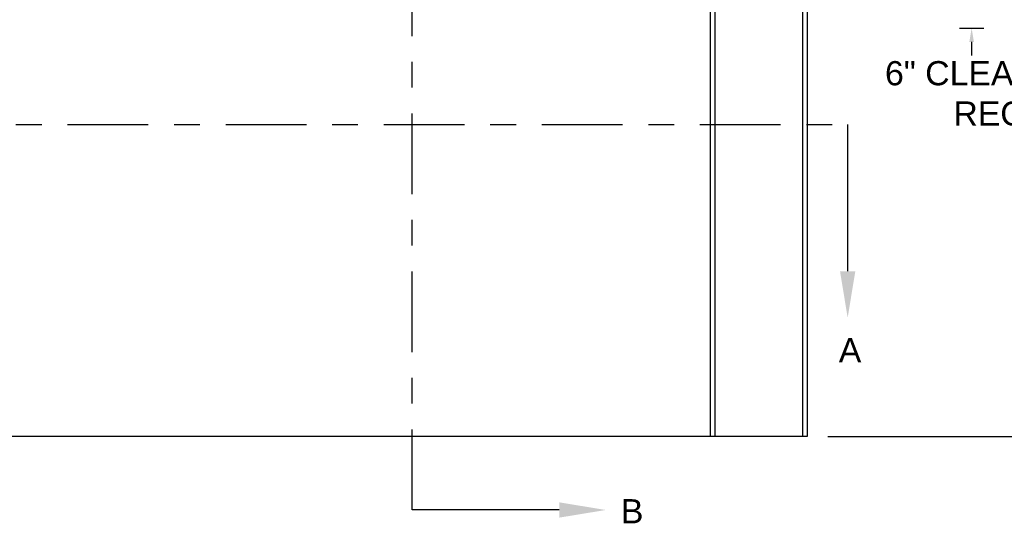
# Model space of a CAD drawing. Header units: inches. Extents: x 170 to 312, y 215 to 248.
# Tile 129 of 256: x 203.21 to 207.02, y 220.31 to 222.26. Entities that reach past the tile are written whole.
import ezdxf
from ezdxf import colors
from ezdxf.entities.mleader import LeaderData, LeaderLine
from ezdxf.math import Vec2, Vec3

# ---------------------------------------------------------------- set-up
doc = ezdxf.new("R2010")
doc.units = ezdxf.units.IN
doc.header["$LTSCALE"] = 0.25
doc.header["$MEASUREMENT"] = 0
doc.linetypes.add('CENTER', pattern=[2, 1.25, -0.25, 0.25, -0.25])
for name, color, linetype in [('ANNOTATIONS', 1, 'Continuous'), ('MOTOR RH', 7, 'Continuous'), ('SECTION CUTS', 6, 'CENTER')]:
    doc.layers.add(name, color=color, linetype=linetype)
doc.styles.add('ARIAL', font='arial.ttf', dxfattribs={"height": 0.09375})
doc.styles.get("Standard").update_dxf_attribs({"font": 'romans.shx'})

msp = doc.modelspace()

# ---------------------------------------------------------------- linework, layer by layer
at = {"layer": 'ANNOTATIONS'}
for p, q in [((206.84671, 222.22914), (206.94097, 222.22914)), ((206.89384, 222.176), (206.89384, 222.12286)), ((206.33731, 220.64554), (207.91864, 220.64554))]:
    msp.add_line(p, q, dxfattribs=at)
msp.add_solid([(206.88499, 222.176), (206.9027, 222.176), (206.89384, 222.22914)], dxfattribs=at)
at = {"layer": 'MOTOR RH'}
for p, q in [((205.89978, 220.64554), (205.89978, 223.92804)), ((206.23903, 223.92804), (206.23903, 220.64554)), ((206.2569, 223.92804), (206.2569, 220.64554)), ((205.8819, 220.64554), (205.8819, 223.77179)), ((206.2569, 220.64554), (200.5069, 220.64554))]:
    msp.add_line(p, q, dxfattribs=at)
at = {"layer": 'SECTION CUTS'}
for p, q in [((204.72698, 220.36096), (204.72698, 225.31682)), ((200.32898, 221.85581), (206.41355, 221.85581))]:
    msp.add_line(p, q, dxfattribs=at)

# ---------------------------------------------------------------- texts
at = {"layer": 'ANNOTATIONS', "insert": (207.51434, 221.96338), "char_height": 0.09375, "attachment_point": 6, "style": 'ARIAL'}
msp.add_mtext('6" CLEARANCE\\PREQUIRED', dxfattribs=at)
at = {"layer": 'SECTION CUTS', "style": 'ARIAL'}
for s, p in [('A', (206.37908, 220.93338)), ('B', (205.535, 220.30926))]:
    msp.add_text(s, height=0.09375, dxfattribs=at).set_placement(p)

# ---------------------------------------------------------------- leaders
at = {"layer": 'SECTION CUTS'}
ml = msp.add_multileader_mtext('Standard', dxfattribs=at)
ml.set_content('', color=256)
ml.set_leader_properties()
ml.build(insert=Vec2(0, 0))
ml.multileader.update_dxf_attribs({"dogleg_length": 0, "arrow_head_size": 0.18})
ctx = ml.context
ctx.base_point, ctx.char_height, ctx.arrow_head_size, ctx.landing_gap_size, ctx.plane_origin = Vec3(206.41355, 221.85581), 0.18, 0.18, 0, Vec3(206.41355, 221.10629)
notes = []
notes.append((ctx, [(0, (1, 1, 0), (206.41355, 221.85581), (1, 0), 0, [(0, [(206.41355, 221.10629)], 0, [])])]))
ctx.mtext.insert, ctx.mtext.flow_direction = Vec3(206.41355, 221.94581), 5
ml = msp.add_multileader_mtext('Standard', dxfattribs=at)
ml.set_content('', color=256)
ml.set_leader_properties()
ml.build(insert=Vec2(0, 0))
ml.multileader.update_dxf_attribs({"dogleg_length": 0, "arrow_head_size": 0.18})
ctx = ml.context
ctx.base_point, ctx.char_height, ctx.arrow_head_size, ctx.landing_gap_size, ctx.plane_origin, ctx.plane_x_axis, ctx.plane_y_axis = Vec3(204.72698, 220.36096), 0.18, 0.18, 0, Vec3(205.4765, 220.36096), Vec3(0, 1), Vec3(-1, 0)
notes.append((ctx, [(0, (1, 1, 0), (204.72698, 220.36096), (1, 0), 0, [(0, [(205.4765, 220.36096)], 0, [])])]))
ctx.mtext.insert, ctx.mtext.text_direction, ctx.mtext.rotation, ctx.mtext.flow_direction = Vec3(204.63698, 220.36096), Vec3(0, 1), 1.5707963, 5
for ctx, leaders in notes:
    for number, flags, end, landing, length, lines in leaders:
        leader = LeaderData()
        leader.index, (leader.has_last_leader_line, leader.has_dogleg_vector, leader.attachment_direction) = number, flags
        leader.last_leader_point, leader.dogleg_vector, leader.dogleg_length = Vec3(end), Vec3(landing), length
        for number, points, colour, breaks in lines:
            line = LeaderLine()
            line.index, line.vertices, line.color, line.breaks = number, Vec3.list(points), colors.encode_raw_color(colour), breaks
            leader.lines.append(line)
        ctx.leaders.append(leader)

doc.saveas('drawing.dxf')
